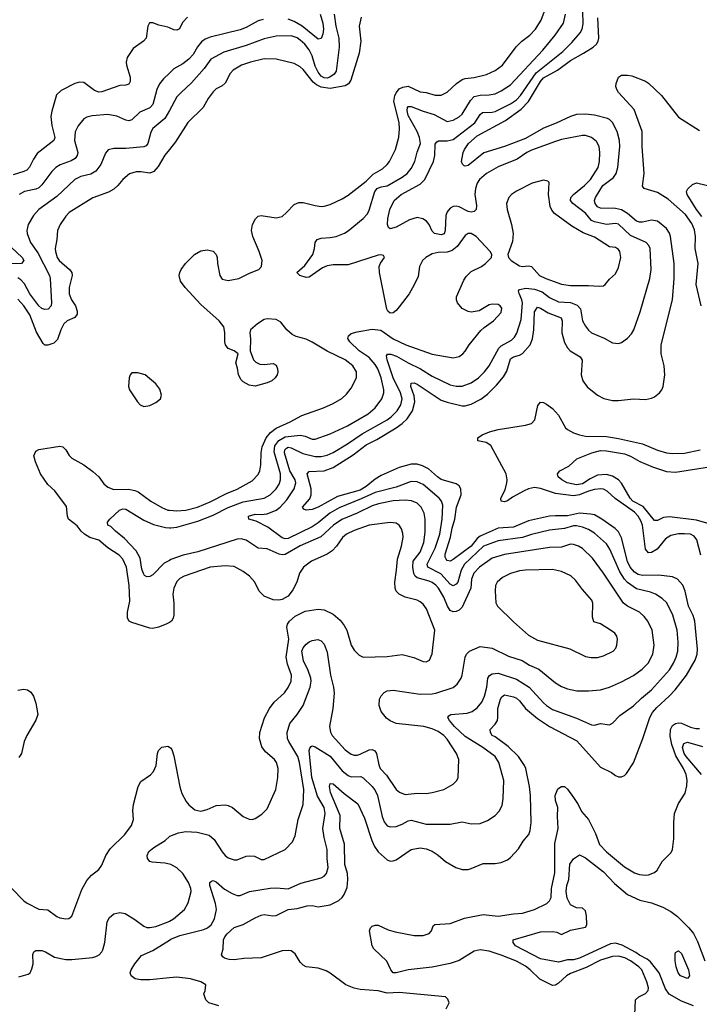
# Model space of a CAD drawing. Header units: inches. Extents: x 1834610 to 2027685, y 642842 to 774116.
# Tile 226 of 256: x 1899003 to 1903528, y 722260 to 728814. Entities that reach past the tile are written whole.
import ezdxf

# ---------------------------------------------------------------- set-up
doc = ezdxf.new("R2010")
doc.units = ezdxf.units.IN
doc.header["$MEASUREMENT"] = 0
doc.layers.add('B8792', color=7, linetype='Continuous')
doc.layers.add('B9702', color=7, linetype='Continuous')

msp = doc.modelspace()

# ---------------------------------------------------------------- linework, layer by layer
at = {"layer": 'B8792', "color": 5}
for points, elevation in [([(1900000, 728759.8), (1899990, 728764.2), (1899930, 728776.2), (1899890, 728792), (1899868, 728792), (1899856.3, 728770), (1899843.8, 728690), (1899827.7, 728670), (1899758.3, 728621.7), (1899718.5, 728561.5), (1899711.5, 728530), (1899713.6, 728510), (1899737.6, 728430), (1899737.3, 728402.7), (1899730, 728384.5), (1899710, 728378.7), (1899670, 728376.4), (1899550, 728334), (1899530, 728330.9), (1899501.9, 728341.9), (1899430, 728394.7), (1899401.3, 728398.7), (1899370, 728389.5), (1899278.8, 728341.2), (1899247.3, 728312.7), (1899216, 728204), (1899211, 728170), (1899216.6, 728110), (1899236.8, 728030), (1899231.1, 728010), (1899118, 727922), (1899093.8, 727886.2), (1899067.8, 727832.2), (1899050, 727812.8), (1899030, 727802.7), (1898958.2, 727781.8)], 620), ([(1900000, 728458), (1899959.8, 728420.2), (1899933.3, 728386.7), (1899915.2, 728350), (1899890, 728249.8), (1899870, 728227.7), (1899802.1, 728197.9), (1899750, 728147.4), (1899730, 728141.4), (1899710, 728145.6), (1899650, 728172.3), (1899590, 728182.3), (1899486, 728174), (1899450, 728165.7), (1899430, 728153), (1899392, 728108), (1899371.9, 728068.1), (1899366.7, 728010), (1899389.4, 727930), (1899386, 727910), (1899371.2, 727890), (1899344.9, 727875.1), (1899272.1, 727847.9), (1899242.4, 727830), (1899216.8, 727803.2), (1899150, 727713.8), (1899130, 727695.4), (1899110, 727686.5), (1899034.4, 727670), (1898999.6, 727650)], 640), ([(1900000, 728209.8), (1899970, 728155.8), (1899890.1, 728089.9), (1899876, 728064), (1899855.9, 727990), (1899845, 727975), (1899830, 727966.4), (1899710, 727955.8), (1899630, 727957.3), (1899592.8, 727947.2), (1899573.9, 727926.1), (1899542.4, 727850), (1899510, 727806), (1899475.4, 727784.6), (1899409.6, 727770.4), (1899369, 727751), (1899250, 727637.1), (1899129.1, 727550), (1899093.8, 727510), (1899058.3, 727450), (1899050.2, 727410), (1899052.3, 727390), (1899074.3, 727330), (1899122.5, 727262.5), (1899200.5, 727110), (1899205.8, 727090), (1899215, 726930), (1899211.4, 726908.6), (1899192.4, 726887.6), (1899170, 726884.6), (1899150, 726892.1), (1899130, 726908.5), (1899069.9, 726989.9), (1899034.9, 727054.9), (1899010, 727082.1), (1898990, 727096.4)], 660), ([(1900000, 727950.1), (1899970, 727912.4), (1899923.9, 727836.1), (1899896.4, 727803.6), (1899870, 727792), (1899810, 727801.6), (1899778.7, 727801.3), (1899733.4, 727786.6), (1899690.1, 727749.9), (1899656.9, 727710), (1899630, 727686.3), (1899593.6, 727666.4), (1899490, 727627.4), (1899332.9, 727530), (1899310, 727505.4), (1899271.1, 727450), (1899254.4, 727410), (1899250.2, 727350), (1899239.7, 727290), (1899241, 727270), (1899251.9, 727230), (1899265.2, 727210), (1899334.9, 727150), (1899349.2, 727130), (1899352.9, 727110), (1899331.8, 727030), (1899331.8, 726990), (1899348.5, 726950), (1899375.3, 726910), (1899386, 726874), (1899386.2, 726853.8), (1899369.4, 726830.6), (1899318.9, 726810), (1899297.4, 726790), (1899275.6, 726750), (1899254.2, 726685.8), (1899230, 726661.4), (1899190, 726646.5), (1899170, 726648.1), (1899158.2, 726658.2), (1899114.3, 726734.3), (1899069.9, 726850), (1899030, 726909.8), (1898990, 726954.5)], 680), ([(1898911.8, 727330), (1899019.3, 727230), (1899030.2, 727210), (1899014.4, 727190), (1898832, 727188)], 640), ([(1900000, 724802.4), (1899978, 724790), (1899927.3, 724770), (1899890, 724761.4), (1899870, 724764.5), (1899750, 724800.4), (1899731, 724811), (1899719.7, 724830), (1899719.7, 724870), (1899735.8, 724944.2), (1899732.3, 725047.7), (1899714.5, 725170), (1899690, 725222.7), (1899665, 725250), (1899590, 725299), (1899530, 725348.4), (1899470, 725367.9), (1899434.1, 725390), (1899412.5, 725410), (1899385.4, 725445.4), (1899328.2, 725490), (1899321, 725510), (1899313.8, 725573.8), (1899237.1, 725677.1), (1899190, 725720.6), (1899141.7, 725790), (1899106.9, 725870), (1899097, 725910), (1899110, 725940.8), (1899130, 725952.7), (1899270, 725973.9), (1899290, 725970.2), (1899310, 725950.3), (1899333, 725913), (1899350, 725894.7), (1899428.8, 725850), (1899490, 725807.2), (1899528.7, 725770), (1899563.4, 725723.4), (1899590, 725702.2), (1899630, 725687.1), (1899728.2, 725688.2), (1899770, 725680.6), (1899790.7, 725670.7), (1899874.9, 725610), (1899950, 725567), (1899990, 725549.4), (1900000, 725548.5)], 680), ([(1900000, 725215.1), (1899964.7, 725195.3), (1899890, 725118.7), (1899870, 725106.6), (1899850, 725104.2), (1899834.3, 725114.3), (1899826.4, 725126.4), (1899816.6, 725156.6), (1899805.4, 725230), (1899779.3, 725279.3), (1899701.4, 725361.4), (1899640.5, 725410), (1899610, 725440.9), (1899589.3, 725450), (1899587.3, 725470), (1899603.7, 725490), (1899667.3, 725550), (1899690, 725557.7), (1899710, 725554.7), (1899830, 725482.3), (1899893.3, 725453.3), (1899974.2, 725434.2), (1900000, 725432.3)], 660), ([(1898990, 724350.4), (1899030, 724357.1), (1899054.2, 724354.2), (1899076.7, 724336.7), (1899094.4, 724310), (1899110, 724264.7), (1899123.7, 724190), (1899110, 724152.3), (1899050, 724049.2), (1899032.2, 724010), (1899014.7, 723930), (1898997.7, 723902.3)], 680), ([(1898950, 723030.3), (1899030, 722948.7), (1899052.4, 722932.4), (1899130, 722892.9), (1899190, 722888.8), (1899250, 722845.3), (1899270, 722836.4), (1899310, 722828.2), (1899329.5, 722830.5), (1899350, 722847.3), (1899415.5, 723024.5), (1899450, 723083), (1899481.1, 723118.9), (1899530, 723157.1), (1899550, 723185.5), (1899576.2, 723250), (1899605.8, 723294.2), (1899702.3, 723390), (1899747.4, 723450), (1899761.6, 723490), (1899755.6, 723550), (1899759.9, 723590), (1899791, 723709), (1899810, 723742.3), (1899873, 723787), (1899893.4, 723810), (1899911.6, 723850), (1899919.8, 723930), (1899926, 723950), (1899950, 723971.3), (1899990, 723978), (1900000, 723972.1)], 680), ([(1900000, 723193.3), (1899970, 723199.3), (1899885.2, 723205.2), (1899869.6, 723210), (1899853.3, 723230), (1899850.9, 723250), (1899863.5, 723276.5), (1899896.7, 723303.3), (1899971.2, 723350), (1900000, 723376.8)], 660), ([(1898997.3, 722442.7), (1899058.7, 722461.3), (1899071.5, 722470), (1899084.5, 722495.5), (1899091.3, 722530), (1899090, 722592), (1899097.2, 722610), (1899110, 722617.1), (1899150, 722618.4), (1899174.8, 722610), (1899234.7, 722574.7), (1899310, 722558.9), (1899350, 722558.2), (1899487.8, 722572.2), (1899510, 722578.9), (1899531.6, 722590), (1899550.7, 722609.3), (1899557, 722623), (1899570, 722671.3), (1899585.5, 722810), (1899601.1, 722838.9), (1899630, 722861.3), (1899670, 722870.2), (1899704.5, 722864.5), (1899770, 722823.6), (1899830, 722779.2), (1899850, 722771.2), (1899870, 722770.2), (1899910, 722778), (1899992.4, 722810), (1900000, 722814.5)], 660), ([(1900000, 722435.6), (1899870, 722421.9), (1899810, 722422.4), (1899772.3, 722430), (1899745.1, 722450), (1899738.4, 722470), (1899746, 722490), (1899769.7, 722530), (1899814.4, 722585.6), (1899890, 722617.4), (1900000, 722686.7)], 640)]:
    msp.add_lwpolyline(points, dxfattribs=dict(at, elevation=elevation))
at = {"layer": 'B8792', "color": 5, "elevation": 720}
msp.add_lwpolyline([(1899790, 726462.7), (1899750, 726462), (1899738, 726450), (1899731, 726430), (1899727.9, 726372.1), (1899734.8, 726350), (1899786.8, 726270), (1899806, 726250), (1899830, 726239.1), (1899870, 726246), (1899910, 726265.5), (1899940.9, 726290), (1899946.3, 726313.7), (1899935.4, 726355.4), (1899909.3, 726390), (1899837.2, 726450)], close=True, dxfattribs=at)
at = {"layer": 'B9702', "color": 5}
for points, elevation in [([(1900000, 725548.5), (1900050, 725543.7), (1900110, 725549), (1900186, 725570), (1900270, 725605.3), (1900379.6, 725660.4), (1900450, 725689.5), (1900550, 725745.2), (1900590, 725787.2), (1900600.9, 725810), (1900608.9, 725850), (1900609.9, 725929.9), (1900616.6, 725970), (1900644, 726030), (1900673.1, 726066.9), (1900710, 726095.7), (1900804.1, 726135.9), (1900881.9, 726178.1), (1901026.6, 726230), (1901090, 726258), (1901147.4, 726292.6), (1901179, 726321), (1901210, 726360.4), (1901246.2, 726430), (1901245.3, 726470), (1901221.7, 726510), (1901170, 726550.7), (1901050, 726607.5), (1900950, 726667.5), (1900910, 726686.5), (1900844.4, 726704.4), (1900818.2, 726718.2), (1900780.7, 726750), (1900740.9, 726800.9), (1900710, 726817.7), (1900650, 726822.2), (1900630, 726817.4), (1900586.7, 726790), (1900539.3, 726750), (1900535.8, 726730), (1900540.3, 726690), (1900538, 726610), (1900560.7, 726550), (1900574.4, 726534.4), (1900601.3, 726521.3), (1900630, 726518.4), (1900690, 726524.9), (1900710, 726513.4), (1900720.4, 726490), (1900722.4, 726470), (1900716.4, 726450), (1900703, 726430), (1900680.7, 726410), (1900650, 726395.6), (1900570, 726374.5), (1900530, 726380.9), (1900490, 726402.7), (1900476.6, 726416.6), (1900459.3, 726450), (1900453.6, 726493.6), (1900442, 726530), (1900458, 726590), (1900430, 726608.7), (1900390, 726625.2), (1900373.2, 726650), (1900368.2, 726670), (1900367.7, 726732.3), (1900362.6, 726770), (1900332, 726810), (1900210, 726918), (1900103.7, 727030), (1900073.8, 727073.8), (1900064.5, 727110), (1900069.4, 727130), (1900078, 727150), (1900107.3, 727190), (1900166.6, 727250), (1900210, 727274.4), (1900250, 727282.4), (1900290, 727272.2), (1900310.4, 727250), (1900317.6, 727230), (1900319.5, 727190), (1900335.3, 727110), (1900350, 727087), (1900390, 727078.5), (1900462.7, 727090), (1900533.3, 727126.7), (1900594.5, 727150), (1900613.5, 727170), (1900617.2, 727210), (1900597.7, 727270), (1900555.8, 727370), (1900546.8, 727410), (1900553.3, 727450), (1900572.9, 727487.1), (1900590, 727504.9), (1900610, 727510.4), (1900710, 727494.9), (1900750, 727503.7), (1900780.5, 727530), (1900830, 727584.6), (1900862.3, 727597.7), (1900890, 727597.1), (1900970, 727576.3), (1901010, 727571), (1901030, 727571.9), (1901070, 727583.2), (1901150, 727620.7), (1901190, 727644.9), (1901310, 727737.8), (1901355.5, 727784.5), (1901419.2, 727820.8), (1901450.7, 727850), (1901465.5, 727870), (1901505, 727950), (1901528.4, 728031.6), (1901532.4, 728087.6), (1901528.8, 728130), (1901493.7, 728270), (1901501, 728310), (1901510.9, 728330), (1901530, 728352.4), (1901554.8, 728365.2), (1901590, 728370.1), (1901670, 728333.7), (1901710, 728328.3), (1901770, 728311.1), (1901810, 728311.3), (1901849.1, 728330.9), (1901912.4, 728390), (1901950, 728416.2), (1901970, 728422.6), (1902030, 728428.4), (1902111.7, 728448.3), (1902170, 728475.2), (1902216.8, 728510), (1902307.7, 728632.3), (1902347.4, 728670), (1902399.8, 728710), (1902436.5, 728750), (1902475.4, 728810), (1902497.8, 728870)], 680), ([(1900000, 722686.7), (1900010, 722693), (1900070, 722717), (1900230, 722758.5), (1900254, 722770), (1900278, 722790), (1900300.8, 722830), (1900313.2, 722890), (1900307.5, 722930), (1900269.8, 723050.2), (1900268.4, 723071.6), (1900279.5, 723080.5), (1900290, 723083.1), (1900310, 723074.6), (1900367.4, 723027.4), (1900417.3, 722997.3), (1900450, 722983.2), (1900470, 722984.2), (1900532.7, 723010), (1900670, 723032.9), (1900710, 723034.7), (1900790, 723029), (1900874.4, 723065.6), (1901010, 723101.1), (1901030, 723112.2), (1901046.3, 723130), (1901056.2, 723170), (1901049.8, 723230), (1901050.6, 723290), (1901029.9, 723369.9), (1901021.9, 723430), (1901037.5, 723530), (1901029.4, 723570), (1900986.2, 723646.2), (1900948.8, 723770), (1900931.3, 723948.7), (1900934.5, 723965.5), (1900943.3, 723976.7), (1900950, 723980.2), (1900970, 723973.7), (1901070, 723912.4), (1901150, 723815), (1901190, 723782.8), (1901210, 723774.8), (1901275.5, 723775.5), (1901290, 723768.1), (1901350, 723709.3), (1901370, 723684), (1901385.5, 723650), (1901417.1, 723510), (1901430, 723474.9), (1901450, 723447.4), (1901470, 723440.2), (1901510, 723444.4), (1901550, 723459.1), (1901590, 723481.2), (1901610, 723485.4), (1901710, 723458.2), (1901870, 723458), (1901950, 723474.3), (1902010, 723461.1), (1902070, 723463.7), (1902117, 723483), (1902170, 723515.8), (1902194.7, 723545.3), (1902215.8, 723584.2), (1902223.1, 723630), (1902225.7, 723750), (1902194.4, 723870), (1902169.7, 723910), (1902086, 723970), (1901970, 724042.1), (1901899.2, 724110), (1901864.4, 724150), (1901854, 724170), (1901859.7, 724180.3), (1901873.2, 724190), (1901982, 724198), (1902014.7, 724210), (1902050, 724232.4), (1902080.3, 724270), (1902098.8, 724310), (1902114.1, 724370), (1902120.9, 724430), (1902130.5, 724449.5), (1902150, 724459), (1902190, 724463.5), (1902310, 724423.3), (1902395.9, 724370), (1902490, 724266), (1902510, 724247.8), (1902550, 724223.2), (1902710, 724164.6), (1902810, 724119.7), (1902830, 724118.6), (1902870, 724129), (1902930, 724121.1), (1902950, 724130.3), (1902998.1, 724181.9), (1903090, 724246.9), (1903142.5, 724297.5), (1903210, 724352.2), (1903330, 724486.5), (1903357.4, 724530), (1903375.2, 724570), (1903385.9, 724610), (1903388.5, 724670), (1903379.9, 724750), (1903352.1, 724850), (1903311.5, 724931.5), (1903281.3, 724961.3), (1903235.8, 724990), (1903202.6, 725002.6), (1903110, 725024.6), (1903050, 725068.1), (1903030, 725089.9), (1902998.9, 725138.9), (1902932.2, 725290), (1902910, 725324.1), (1902830, 725395.4), (1902790, 725419.9), (1902750, 725436.4), (1902710, 725445.3), (1902690, 725444.1), (1902630, 725427), (1902530, 725415.6), (1902410, 725387.5), (1902350, 725367), (1902190, 725344.1), (1902090.2, 725310), (1901964.4, 725190), (1901942.3, 725150), (1901920.1, 725070), (1901910, 725055.5), (1901890, 725046.3), (1901870, 725055.8), (1901806.2, 725126.2), (1901721, 725170), (1901715.9, 725190), (1901770, 725295.6), (1901801, 725390), (1901816.7, 725490), (1901821.2, 725581.2), (1901812.2, 725610), (1901796.2, 725630), (1901690, 725719.5), (1901650, 725737.6), (1901610, 725738.9), (1901510, 725702.5), (1901370, 725667), (1901276.6, 725623.4), (1901130, 725565.3), (1901067.2, 725530), (1900990, 725464.6), (1900950, 725437), (1900790, 725361.2), (1900770, 725359), (1900750, 725365), (1900655.9, 725435.9), (1900576.6, 725476.6), (1900529, 725490), (1900526.6, 725506.6), (1900527, 725510), (1900570, 725521.8), (1900610, 725520.1), (1900650, 725525.6), (1900710, 725549.7), (1900737.1, 725570), (1900781.7, 725618.3), (1900830.4, 725690), (1900841.1, 725730), (1900836.7, 725750), (1900801.3, 725810), (1900765.9, 725930), (1900767.5, 725950), (1900779.1, 725960.9), (1900790, 725967.3), (1900810, 725965), (1900887.3, 725927.3), (1900970, 725907.2), (1901010, 725906.9), (1901050, 725915.4), (1901090, 725933), (1901186.2, 725990), (1901283.7, 726056.3), (1901449.8, 726150), (1901477.3, 726170), (1901517.4, 726210), (1901541.7, 726250), (1901549.3, 726290), (1901538.3, 726330), (1901489.7, 726429.7), (1901449.9, 726550.1), (1901444.8, 726575.2), (1901452.2, 726587.8), (1901473.5, 726586.5), (1901513, 726573), (1901589.2, 726529.2), (1901670.7, 726490.7), (1901750, 726441.6), (1901870, 726382.6), (1901910, 726374.1), (1901950, 726374.4), (1902010, 726396.6), (1902058.8, 726430), (1902099, 726470), (1902130, 726509.1), (1902192.3, 726627.7), (1902210, 726643.4), (1902278.7, 726681.3), (1902298.4, 726701.6), (1902313.5, 726726.5), (1902342.6, 726817.4), (1902351.7, 726930), (1902347.5, 726950), (1902328, 726992), (1902323.8, 727010), (1902330, 727017.3), (1902372.5, 727027.5), (1902430, 727020.9), (1902481.3, 727001.3), (1902530, 726965), (1902590, 726936.6), (1902670, 726930.6), (1902714.5, 726914.5), (1902736.8, 726890), (1902750.2, 726810), (1902770, 726772.7), (1902790, 726746.7), (1902810, 726728.9), (1902893.7, 726693.7), (1902950, 726663.8), (1902990, 726657.3), (1903010, 726664), (1903050, 726693), (1903077.4, 726722.6), (1903093, 726750), (1903135.4, 726870), (1903198.8, 727090), (1903206.8, 727150), (1903201.2, 727290), (1903192.9, 727310), (1903174.8, 727330), (1903070, 727377.3), (1902990, 727452.5), (1902970, 727457.6), (1902910, 727451.1), (1902830, 727468.6), (1902810, 727477.5), (1902770, 727525.6), (1902686, 727590), (1902669.8, 727610), (1902672.9, 727630), (1902689.8, 727650), (1902763.5, 727710), (1902804.8, 727750), (1902855.4, 727830), (1902863.2, 727870), (1902865.6, 727930), (1902860.6, 727970), (1902843, 728003), (1902809.9, 728029.9), (1902770, 728043.8), (1902750, 728042), (1902610, 728015.2), (1902570, 728003.4), (1902410, 727945.8), (1902379.6, 727930), (1902315.7, 727884.3), (1902190, 727835), (1902111.7, 727790), (1902065.4, 727750), (1902050, 727725.6), (1902037.8, 727690), (1902034.1, 727650), (1902044.2, 727575.8), (1902043.2, 727550), (1902030, 727536.8), (1902010, 727533), (1901990, 727536.5), (1901930, 727568.2), (1901910, 727573), (1901890, 727569.8), (1901870, 727559.3), (1901850, 727534.7), (1901840.9, 727510), (1901835.5, 727410), (1901830, 727388.2), (1901810, 727382.4), (1901765.1, 727390), (1901750, 727405.1), (1901729.9, 727449.9), (1901711.5, 727471.5), (1901687.1, 727487.1), (1901650, 727495.9), (1901598.3, 727481.7), (1901510, 727432.4), (1901470, 727421.3), (1901458.4, 727430), (1901451.5, 727450), (1901453.7, 727490), (1901468.5, 727550), (1901497.4, 727610), (1901543.8, 727650), (1901670, 727718.4), (1901700.2, 727750), (1901757.7, 727870), (1901766.4, 727910), (1901770, 727984), (1901779.4, 728000.6), (1901791.8, 728008.2), (1901850, 728006.7), (1901890, 728016.5), (1902032.6, 728127.4), (1902070, 728182.2), (1902085, 728195), (1902150, 728198), (1902170, 728203.3), (1902270, 728254.6), (1902310, 728280.1), (1902338.3, 728310), (1902441.1, 728458.9), (1902619, 728601), (1902678.4, 728661.6), (1902734.2, 728725.8), (1902747.9, 728750), (1902754.5, 728785.5), (1902753.2, 728870)], 640), ([(1900000, 725432.3), (1900010, 725431.5), (1900050, 725435.3), (1900190, 725475.6), (1900290, 725516.2), (1900390, 725566.9), (1900490, 725604), (1900630, 725629.5), (1900670.8, 725650), (1900710, 725690.2), (1900730, 725722.3), (1900739.6, 725750), (1900738.9, 725790), (1900697.2, 725937.2), (1900702.6, 725977.4), (1900727.5, 726012.5), (1900770, 726036.7), (1900870, 726047.7), (1900902.6, 726042.6), (1900950, 726022.2), (1900970, 726022.2), (1901070, 726058.2), (1901186, 726110), (1901323.9, 726190), (1901370.8, 726230), (1901415.3, 726290), (1901427.7, 726330), (1901427.8, 726350), (1901410.5, 726430), (1901387.5, 726490), (1901370, 726519.4), (1901330, 726564.9), (1901264, 726610), (1901200.7, 726670), (1901188.7, 726691.3), (1901192.4, 726710), (1901210, 726723.9), (1901250, 726736.8), (1901350, 726752.9), (1901406.8, 726746.8), (1901490.3, 726690), (1901574.4, 726650), (1901750, 726586.8), (1901890, 726563.1), (1901930, 726572.4), (1901954.5, 726590), (1901970, 726607.7), (1901994.7, 726650), (1902074.2, 726745.8), (1902094.7, 726765.3), (1902158.4, 726810), (1902210, 726864.9), (1902213.7, 726893.7), (1902202.7, 726910), (1902190, 726917.6), (1902150, 726920.7), (1902130, 726915.6), (1902063.2, 726876.8), (1902010, 726867.4), (1901990, 726871.8), (1901950, 726891.9), (1901917.1, 726930), (1901910.7, 726950), (1901910.7, 726970), (1901959.7, 727080.3), (1901975.2, 727104.8), (1902010, 727138.2), (1902076.9, 727170), (1902105.6, 727190), (1902143.7, 727230), (1902146, 727250), (1902136, 727270), (1902043.5, 727370), (1902010, 727390.9), (1901990, 727391), (1901970, 727376.9), (1901915.2, 727304.8), (1901882.6, 727277.4), (1901850, 727267.1), (1901790, 727264.6), (1901750, 727254.4), (1901707, 727230), (1901684.6, 727210), (1901665.2, 727170), (1901655.5, 727104.5), (1901630, 727049.5), (1901595.3, 726990), (1901530, 726902), (1901510, 726877), (1901490, 726862.7), (1901470, 726861.2), (1901454, 726874), (1901446.7, 726886.7), (1901398.7, 727130), (1901396.2, 727170), (1901406.2, 727193.8), (1901432.7, 727230), (1901424.7, 727244.7), (1901409.3, 727249.3), (1901390, 727247), (1901190, 727181.9), (1901090, 727182), (1901050, 727176.4), (1901018.8, 727161.2), (1900930, 727098.9), (1900910, 727096.9), (1900868, 727110), (1900849, 727130), (1900901.8, 727178.2), (1900955.1, 727250), (1900966, 727290), (1900969.6, 727330), (1900982.7, 727350), (1901010, 727359.5), (1901070, 727363.6), (1901110, 727371.6), (1901166.7, 727393.3), (1901190, 727408.9), (1901290, 727490.2), (1901318.6, 727521.4), (1901330, 727544.9), (1901367.6, 727670), (1901383.7, 727690), (1901410, 727700.4), (1901450, 727707.3), (1901550, 727764.8), (1901582.5, 727790), (1901610, 727823.2), (1901634.4, 727870), (1901649, 727931), (1901671.1, 727990), (1901664.3, 728030), (1901649.9, 728070), (1901590, 728176.4), (1901582.7, 728210), (1901585, 728230), (1901590, 728236.1), (1901610, 728235.3), (1901690, 728203.9), (1901762.1, 728182.1), (1901850, 728135.6), (1901890, 728144.1), (1901930, 728167.8), (1901950, 728185.2), (1902003.9, 728276.1), (1902030, 728301.5), (1902070, 728311.9), (1902130, 728313.3), (1902170, 728320.5), (1902210, 728339.1), (1902270, 728379.8), (1902486.8, 728610), (1902569, 728711), (1902623.8, 728790), (1902638.4, 728850)], 660), ([(1901095.8, 728850), (1901108.1, 728770), (1901128.9, 728690), (1901130.1, 728629.9), (1901109.1, 728470.9), (1901097.1, 728450), (1901068.5, 728430), (1901050, 728425.5), (1901030, 728427.3), (1901010, 728438.4), (1900990, 728463.7), (1900970, 728505.3), (1900950, 728573.5), (1900930, 728613.6), (1900901.2, 728650), (1900870, 728678.4), (1900850, 728691.9), (1900810, 728705.6), (1900710, 728705), (1900630, 728686.5), (1900510, 728642.4), (1900362.8, 728597.2), (1900276.5, 728550), (1900230.9, 728489.1), (1900147, 728393), (1900076.9, 728330), (1900050, 728299.8), (1900000, 728209.8)], 660), ([(1901276.5, 728830), (1901262.8, 728770), (1901274.6, 728670), (1901262.4, 728590), (1901208.7, 728411.3), (1901192.4, 728387.6), (1901170, 728373.7), (1901070, 728356.7), (1901010, 728364.5), (1900979.4, 728379.4), (1900957.4, 728397.4), (1900890, 728482), (1900870, 728500.3), (1900830, 728521.5), (1900711.2, 728551.2), (1900630, 728552.4), (1900540.7, 728530), (1900479.5, 728510), (1900423.2, 728476.8), (1900404.6, 728455.4), (1900370, 728391.1), (1900350, 728372.6), (1900310, 728353.7), (1900290, 728334.3), (1900257.4, 728290), (1900223.6, 728230), (1900122.4, 728130), (1900039.8, 728000.2), (1900000, 727950.1)], 680), ([(1900120.3, 728830), (1900085.9, 728794.1), (1900067.4, 728752.6), (1900050, 728743.5), (1900030, 728746.9), (1900000, 728759.8)], 620), ([(1901842, 722230), (1901862, 722270), (1901853.6, 722293.6), (1901838, 722310), (1901530, 722338.3), (1901450, 722334.4), (1901389.4, 722350), (1901270, 722359.4), (1901230, 722366.8), (1901173.5, 722390), (1901070, 722468.2), (1901043, 722483), (1900990, 722501.2), (1900910, 722509.8), (1900890, 722519.7), (1900870, 722539.6), (1900836.4, 722596.4), (1900810, 722615.3), (1900790, 722618.9), (1900750, 722615), (1900610, 722568.8), (1900495.3, 722564.7), (1900430, 722555.1), (1900398, 722558), (1900367.1, 722567.1), (1900355.3, 722575.3), (1900346, 722590), (1900356.9, 722630), (1900358.9, 722690), (1900368.4, 722710), (1900385.1, 722730), (1900430, 722770.3), (1900490, 722791.4), (1900570, 722836.5), (1900610, 722854), (1900630, 722858), (1900689.1, 722849.1), (1900710, 722850.6), (1900790, 722890.6), (1900850, 722898.1), (1900916.3, 722916.3), (1900950, 722917.7), (1900990, 722908.6), (1901070, 722922.7), (1901128.4, 722951.6), (1901149.8, 722970), (1901164.1, 722990), (1901183.4, 723036.6), (1901188.8, 723090), (1901186.3, 723130), (1901168.4, 723190), (1901165, 723325), (1901135, 723430), (1901135.8, 723515.8), (1901073.3, 723670), (1901065.7, 723710), (1901070, 723730.4), (1901090, 723728.2), (1901163.9, 723663.9), (1901254.8, 723594.8), (1901298.2, 723498.2), (1901346.6, 723350), (1901364.9, 723310), (1901390, 723274), (1901450, 723220.7), (1901470, 723213.8), (1901490, 723214), (1901510, 723221.6), (1901610, 723290.2), (1901670, 723301.2), (1901710, 723295.9), (1901750, 723279.7), (1901790, 723252.9), (1901839.3, 723210), (1901906.4, 723170), (1901950, 723158), (1901990, 723158), (1902010, 723163.2), (1902090, 723196.5), (1902170, 723197.3), (1902210, 723204.2), (1902250, 723222.6), (1902270, 723237), (1902324.6, 723295.4), (1902354.3, 723345.7), (1902393.2, 723390), (1902402.7, 723417.3), (1902408.5, 723470), (1902404, 723650), (1902398.4, 723710), (1902372.2, 723830), (1902363.4, 723850), (1902323.4, 723910), (1902256.3, 723976.3), (1902170, 724040.3), (1902149.8, 724050), (1902137.4, 724070), (1902135.1, 724090), (1902170, 724124.9), (1902184.1, 724150), (1902187.7, 724170), (1902186, 724230), (1902204.4, 724290), (1902213.7, 724306.3), (1902230, 724320.2), (1902290, 724306.3), (1902310, 724297.1), (1902330, 724279.3), (1902370, 724228.7), (1902450, 724162.5), (1902530, 724109.7), (1902713.8, 724013.8), (1902870, 723838), (1902942.6, 723802.6), (1902970, 723782), (1902990, 723773.4), (1903010, 723773), (1903030, 723782), (1903044.4, 723795.6), (1903090, 723866.8), (1903152.8, 724030), (1903199, 724170), (1903217.2, 724202.8), (1903244.5, 724235.5), (1903327.2, 724310), (1903367.2, 724352.8), (1903443, 724450), (1903500.8, 724550), (1903513.3, 724590), (1903515.5, 724624.5), (1903499.3, 724810), (1903487.7, 724847.7), (1903456.1, 724910), (1903435.2, 725010), (1903419.3, 725050), (1903383.1, 725090), (1903350, 725106), (1903255.8, 725115.8), (1903150, 725113.1), (1903121.2, 725121.2), (1903096.7, 725136.7), (1903068.5, 725170), (1903050, 725206.8), (1903010, 725365.1), (1902990, 725404.6), (1902967.3, 725427.3), (1902879.1, 725490), (1902830, 725517.1), (1902803.5, 725523.5), (1902730, 725529.9), (1902650.8, 725510.8), (1902570, 725512.3), (1902530, 725508.2), (1902390, 725478.3), (1902290, 725436.7), (1902190, 725428.6), (1902070, 725375.9), (1902050, 725359.7), (1902010, 725309.5), (1901890, 725220.2), (1901870, 725209.8), (1901850, 725214), (1901842.4, 725222.4), (1901835.9, 725235.9), (1901835.7, 725255.7), (1901872, 725370), (1901883.5, 725430), (1901901.2, 725490), (1901912.4, 725570), (1901942.3, 725650), (1901941.4, 725690), (1901929.7, 725710), (1901910, 725723.5), (1901810, 725753), (1901784.2, 725770), (1901724.2, 725824.2), (1901684.6, 725844.6), (1901650, 725854.1), (1901610, 725854.5), (1901530, 725833.1), (1901410, 725780.4), (1901370, 725755.2), (1901310, 725705.5), (1901270, 725682.2), (1901119.9, 725640.1), (1900990, 725569.9), (1900950, 725553.7), (1900910, 725548.2), (1900895.6, 725555.6), (1900886, 725570), (1900935.1, 725624.9), (1900944.1, 725650), (1900943.9, 725690), (1900918, 725790), (1900930, 725805.7), (1901030, 725810.1), (1901090, 725832.1), (1901223, 725917), (1901310, 725983), (1901380.5, 726019.5), (1901510, 726097.4), (1901550, 726125.4), (1901582.7, 726157.3), (1901618.3, 726210), (1901633, 726270), (1901629.5, 726310), (1901608.2, 726371.8), (1901610, 726393.7), (1901630, 726395.6), (1901650, 726387), (1901810, 726280.4), (1901850, 726266.9), (1901950, 726244.2), (1901970, 726243.5), (1902010, 726254), (1902072.4, 726287.6), (1902118.5, 726321.5), (1902178.9, 726381.1), (1902223.6, 726436.4), (1902245.7, 726474.3), (1902270, 726555.6), (1902290, 726569.5), (1902330, 726580.1), (1902350, 726591.8), (1902402.7, 726650), (1902418.3, 726690), (1902427.4, 726750), (1902430.4, 726869.6), (1902450, 726899.7), (1902470, 726893.1), (1902521.5, 726861.5), (1902608.8, 726828.8), (1902615.3, 726810), (1902613.5, 726730), (1902630, 726665.7), (1902650, 726630.3), (1902669.1, 726610), (1902735.2, 726570), (1902747.3, 726547.3), (1902740.8, 726450), (1902752.7, 726410), (1902780.9, 726370), (1902850, 726315.2), (1902891.9, 726291.9), (1902950, 726278.9), (1902990, 726279), (1903090, 726290.1), (1903170, 726286.4), (1903210, 726294), (1903230, 726303.6), (1903262.4, 726330), (1903278, 726350), (1903287.6, 726372.4), (1903299.8, 726450), (1903294, 726510), (1903273.6, 726590), (1903274.2, 726650), (1903348.8, 726948.8), (1903360.2, 727090), (1903360.2, 727190), (1903336.5, 727370), (1903330, 727393), (1903310, 727424.5), (1903250, 727472.2), (1903210, 727479.1), (1903150, 727464.9), (1903130, 727465.6), (1903110, 727472.2), (1903050, 727522.9), (1903010, 727548.6), (1902970, 727556.8), (1902870, 727558.7), (1902850, 727568.6), (1902834.8, 727590), (1902829.9, 727610), (1902836.7, 727630), (1902885.5, 727710), (1902957.1, 727762.9), (1902974.3, 727790), (1902986.5, 727830), (1902998.8, 727970), (1902997.3, 728010), (1902980.7, 728070), (1902949.8, 728130), (1902930, 728149.8), (1902915.9, 728155.9), (1902830, 728177.6), (1902770, 728184.6), (1902710, 728182.1), (1902670, 728169.9), (1902575, 728125), (1902490, 728091.5), (1902370, 728022.9), (1902230.7, 727969.3), (1902092.6, 727927.4), (1901990, 727844.2), (1901970, 727838.7), (1901961.7, 727841.7), (1901951.1, 727851.1), (1901944, 727870), (1901956.2, 727930), (1901964, 727950), (1901990.7, 727990), (1902050, 728041), (1902237.4, 728142.6), (1902341.8, 728218.2), (1902390.2, 728269.8), (1902470, 728402.2), (1902490, 728426.1), (1902583.1, 728476.9), (1902670, 728542.4), (1902757.7, 728590), (1902820.8, 728630), (1902843.7, 728650), (1902855.7, 728670), (1902860.2, 728690), (1902853.5, 728826.5)], 620), ([(1901004.1, 728850), (1901021.6, 728790), (1901025, 728750), (1901022, 728718), (1901010, 728688.2), (1900990, 728684.4), (1900882.7, 728770), (1900830, 728801.1), (1900790, 728816.7)], 640), ([(1900624.2, 728815.8), (1900590, 728804.9), (1900510, 728761.6), (1900470, 728745), (1900270, 728698.3), (1900236.8, 728683.2), (1900214.2, 728665.8), (1900187.5, 728632.5), (1900158.2, 728581.8), (1900130.1, 728549.9), (1900090, 728520.8), (1900030, 728486.2), (1900000, 728458)], 640), ([(1903540.6, 726910), (1903508.1, 727050), (1903520.8, 727190), (1903499.8, 727290), (1903502.5, 727370), (1903495.3, 727415.3), (1903478, 727458), (1903436.6, 727516.6), (1903319.9, 727619.9), (1903250, 727663.4), (1903161.6, 727690), (1903150, 727706.6), (1903162.1, 727790), (1903148.8, 727970), (1903146.9, 728070), (1903095.4, 728215.4), (1902989.8, 728330), (1902979.7, 728350), (1902973.3, 728370), (1902973.6, 728390), (1902989.7, 728430.3), (1903010, 728444.4), (1903050, 728444.9), (1903078.9, 728438.9), (1903170, 728404.9), (1903190, 728391.4), (1903276.8, 728310), (1903390, 728164.6), (1903530, 728075.3)], 580), ([(1903544.6, 727504.6), (1903509.8, 727550), (1903446.6, 727650), (1903444, 727670), (1903452.9, 727687.1), (1903482.7, 727717.3), (1903510, 727727.3), (1903630, 727698)], 560), ([(1903539.4, 725250), (1903511.6, 725351.6), (1903495.2, 725375.2), (1903470, 725388.3), (1903430, 725392.2), (1903390, 725391.1), (1903339.4, 725380.6), (1903302.5, 725357.5), (1903247.7, 725290), (1903210, 725266.5), (1903190, 725264.5), (1903169.1, 725289.1), (1903149.1, 725449.1), (1903139, 725479), (1903121.5, 725510), (1903095.9, 725535.9), (1902967.3, 725627.3), (1902915.5, 725675.5), (1902890, 725688.3), (1902871.9, 725691.9), (1902830, 725687.6), (1902790, 725675.8), (1902730, 725650), (1902690, 725644.2), (1902570, 725660.9), (1902470, 725693.5), (1902430, 725699.1), (1902390, 725690.8), (1902361.7, 725678.3), (1902283.9, 725636.1), (1902250, 725611.8), (1902230, 725604.6), (1902208, 725608), (1902207.6, 725630), (1902235, 725685), (1902247.4, 725730), (1902249.5, 725750.5), (1902241.9, 725790), (1902139.8, 725979.8), (1902110, 725999.8), (1902054, 726010), (1902052.9, 726012.9), (1902054, 726030), (1902082, 726050), (1902131.6, 726070), (1902190, 726085.3), (1902370, 726114.9), (1902410, 726126.7), (1902432.6, 726150), (1902454, 726246), (1902470, 726268), (1902490, 726265.3), (1902510, 726254.9), (1902550, 726226.4), (1902590, 726182.3), (1902637.5, 726097.5), (1902650, 726085.6), (1902690, 726064.7), (1902730.1, 726050.1), (1902770, 726042), (1902910, 726040.1), (1902990, 726026.7), (1903150.1, 725990.1), (1903250, 725947.3), (1903310, 725930.9), (1903350, 725926.7), (1903430, 725927.8), (1903534.5, 725950)], 580), ([(1903610, 725454.2), (1903510, 725483.4), (1903330, 725505.6), (1903290, 725499.9), (1903250, 725479.8), (1903230, 725480.7), (1903154.2, 725574.2), (1903085.6, 725610), (1903068.7, 725630), (1903009.6, 725729.6), (1902989.9, 725749.9), (1902950, 725775.6), (1902910, 725786), (1902850, 725781.7), (1902801.4, 725758.6), (1902750, 725725.2), (1902710, 725716.8), (1902649.3, 725730), (1902612.7, 725750), (1902589.2, 725770), (1902584, 725790), (1902599, 725810), (1902658.6, 725841.4), (1902712.7, 725890), (1902812, 725930), (1902870, 725946.4), (1902910, 725944.3), (1903030, 725924.8), (1903070, 725908.7), (1903132.1, 725872.1), (1903217.3, 725837.3), (1903310, 725807.2), (1903370, 725802), (1903610, 725839.8)], 560), ([(1900000, 723376.8), (1900001.7, 723378.3), (1900059.6, 723400.4), (1900110, 723410.4), (1900184.7, 723404.7), (1900265.4, 723385.4), (1900297.9, 723357.9), (1900350, 723274.6), (1900370, 723250.3), (1900390, 723234.6), (1900430, 723221.1), (1900450, 723222), (1900510, 723245.5), (1900530, 723249.1), (1900565.2, 723245.2), (1900610, 723223), (1900630, 723224.9), (1900769.6, 723290), (1900818.6, 723341.4), (1900837.8, 723382.2), (1900857.3, 723490), (1900889.8, 723590.2), (1900894.2, 723690), (1900866.3, 723870), (1900855.6, 723910), (1900794.3, 724010), (1900786.9, 724030), (1900784.5, 724070), (1900801.6, 724130), (1900850.6, 724190), (1900889.9, 724250), (1900938, 724370), (1900944, 724410), (1900940.5, 724430), (1900922.6, 724482.6), (1900893.7, 724546.3), (1900882.5, 724610), (1900890, 724632.2), (1900910, 724657.6), (1900930, 724672.4), (1900950, 724681.6), (1900987.5, 724687.5), (1901010, 724679.1), (1901030, 724657.3), (1901050, 724604), (1901072.4, 724450), (1901091.9, 724371.9), (1901097.2, 724330), (1901087.3, 724230), (1901066.4, 724110), (1901071.6, 724071.6), (1901082.6, 724050), (1901170, 723954.5), (1901210, 723924.8), (1901230, 723918.7), (1901250, 723919.4), (1901270, 723924.4), (1901330, 723954.6), (1901350, 723956), (1901367.3, 723947.3), (1901378.2, 723930), (1901393.9, 723853.9), (1901404.2, 723830), (1901444.8, 723784.8), (1901510, 723690.3), (1901531, 723671), (1901570, 723655.5), (1901650, 723664.7), (1901710, 723662.3), (1901748.8, 723668.8), (1901826, 723690), (1901890, 723725.7), (1901913.3, 723750), (1901923, 723770), (1901927.3, 723890), (1901910.9, 723930), (1901850, 724024), (1901826.2, 724050), (1901790, 724075), (1901750, 724093.6), (1901693.2, 724110), (1901510, 724129.9), (1901470, 724146.1), (1901444.7, 724164.7), (1901410.5, 724210), (1901397.4, 724250), (1901399.8, 724290), (1901410, 724313.7), (1901430, 724336.5), (1901450, 724345.8), (1901490, 724350.2), (1901670, 724325.3), (1901750, 724327.1), (1901774.5, 724330), (1901890, 724367.9), (1901916.9, 724390), (1901942.7, 724430), (1901949.8, 724450), (1901969.8, 724570), (1901978, 724590), (1901998, 724610), (1902070, 724642), (1902150, 724630.3), (1902257.9, 724577.9), (1902348.3, 724548.3), (1902398.4, 724518.4), (1902460.2, 724490), (1902570, 724399.6), (1902610, 724374.7), (1902650, 724358.8), (1902713.3, 724346.7), (1902790, 724346.7), (1902870, 724354), (1902930, 724371.1), (1903010, 724406.4), (1903091, 724449), (1903147.3, 724490), (1903187.7, 724530), (1903217.8, 724590), (1903227.8, 724650), (1903213.6, 724750), (1903186.2, 724810), (1903162, 724842), (1903130, 724869.8), (1903050, 724909.8), (1903024.5, 724930), (1902891.4, 725130), (1902818, 725230), (1902750, 725294.4), (1902724.2, 725310), (1902690, 725321.4), (1902670, 725322.4), (1902610, 725301.7), (1902530, 725299.9), (1902230, 725253.7), (1902149.1, 725230), (1902064, 725170), (1902026.8, 725130), (1902011.6, 725090), (1902006.5, 725030), (1901950, 724903.1), (1901930, 724884.4), (1901910, 724874), (1901890, 724872.8), (1901870, 724882), (1901850.5, 724910.5), (1901827.7, 724970), (1901791.4, 725030), (1901773.9, 725050), (1901750, 725068.5), (1901730, 725077.5), (1901650, 725099.3), (1901637, 725110), (1901628.1, 725128.1), (1901621.5, 725170), (1901623.7, 725210), (1901669.4, 725270), (1901694.5, 725334.5), (1901702.3, 725402.3), (1901701.9, 725490), (1901695.8, 725530), (1901676.5, 725570), (1901650, 725595.7), (1901612, 725612), (1901570, 725615.8), (1901490, 725610.3), (1901392.2, 725592.2), (1901350, 725578.2), (1901250.1, 725529.9), (1901147.7, 725487.7), (1901091.4, 725450), (1901008.6, 725371.4), (1900870.8, 725310.8), (1900770, 725255), (1900750, 725252.1), (1900730, 725256.2), (1900650, 725291.3), (1900590, 725295.3), (1900510, 725349.8), (1900477.2, 725357.2), (1900450, 725356.4), (1900190, 725271.2), (1900091.2, 725248.8), (1900010, 725220.7), (1900000, 725215.1)], 660), ([(1900000, 723972.1), (1900007.6, 723967.6), (1900015.6, 723955.6), (1900030, 723914), (1900070, 723706.8), (1900082.5, 723662.5), (1900110.2, 723610), (1900130, 723586.7), (1900170, 723555.2), (1900210, 723546.4), (1900250, 723556.8), (1900310, 723583), (1900370, 723588.4), (1900390, 723584.2), (1900418.7, 723570), (1900490, 723510.2), (1900530, 723491.7), (1900550, 723490.3), (1900570, 723496.5), (1900614.7, 723525.3), (1900650, 723561.6), (1900708.2, 723690), (1900722.6, 723770), (1900724.4, 723830), (1900713.7, 723870), (1900699.7, 723890), (1900640.5, 723940.5), (1900614.4, 723974.4), (1900600.3, 724030), (1900602.4, 724070), (1900632.9, 724167.1), (1900665.6, 724230), (1900697.7, 724270), (1900765.8, 724334.2), (1900790.5, 724369.5), (1900810.7, 724410), (1900812.6, 724450), (1900785, 724525), (1900777.8, 724570), (1900794, 724690), (1900780.8, 724770), (1900786.2, 724790), (1900799.2, 724810), (1900837.1, 724842.9), (1900903.3, 724876.7), (1900990, 724891), (1901030, 724885), (1901090, 724857.2), (1901137.5, 724817.5), (1901162.3, 724782.3), (1901180.2, 724750), (1901210, 724650.8), (1901230, 724616.3), (1901262.9, 724582.9), (1901290, 724570.4), (1901450, 724574.4), (1901550, 724588.2), (1901628.1, 724568.1), (1901690, 724541.6), (1901710, 724540.5), (1901731.8, 724550), (1901750, 724592), (1901766.4, 724750), (1901712.3, 724892.3), (1901690, 724924), (1901670, 724939.2), (1901650, 724949.8), (1901570, 724969.7), (1901529.8, 724989.8), (1901509.8, 725009.8), (1901502, 725030), (1901499.8, 725070), (1901513, 725150), (1901518, 725222), (1901545, 725310), (1901555.3, 725370), (1901554.6, 725394.6), (1901545.5, 725425.5), (1901530, 725449.6), (1901510, 725462), (1901470, 725466.2), (1901330, 725448.3), (1901230, 725413.9), (1901178.3, 725390), (1901151.8, 725368.2), (1901111.3, 725308.7), (1901082.4, 725277.6), (1901050, 725257.1), (1900946.7, 725210), (1900891.8, 725170), (1900865.8, 725130), (1900849.2, 725070), (1900821.7, 725018.3), (1900790, 724977.4), (1900750, 724954.8), (1900729, 724951), (1900690, 724953.3), (1900630, 724976.3), (1900596.9, 725010), (1900567.8, 725070), (1900533.3, 725110), (1900490, 725141.5), (1900430, 725173.3), (1900370, 725178.4), (1900271.3, 725170), (1900098, 725110), (1900070, 725093.7), (1900050, 725075.1), (1900029.3, 725030.7), (1900022.8, 724990), (1900029.2, 724930), (1900030.2, 724850), (1900025.2, 724830), (1900013.4, 724810), (1900000, 724802.4)], 680), ([(1903099.6, 722190), (1903102.9, 722290), (1903126.6, 722310), (1903169.1, 722330.9), (1903188.7, 722351.3), (1903190.8, 722370), (1903179, 722410), (1903144.6, 722490), (1903125.3, 722510), (1903070.5, 722550), (1903031.8, 722570), (1902990, 722581.5), (1902950, 722578.5), (1902870, 722553.7), (1902775.5, 722504.5), (1902670, 722464.5), (1902644, 722450), (1902590, 722400.2), (1902570, 722387.2), (1902550, 722385.6), (1902467.2, 722427.2), (1902401.7, 722490), (1902370, 722513.1), (1902310, 722546.1), (1902210, 722587), (1902130, 722613.3), (1902070, 722622.7), (1902030, 722613.5), (1901930, 722552.4), (1901870, 722530.8), (1901750, 722507.8), (1901590, 722490.6), (1901510, 722469.9), (1901490, 722469.9), (1901474.8, 722490), (1901446.7, 722546.7), (1901361.6, 722630), (1901350, 722649.3), (1901331.8, 722750), (1901338, 722770), (1901350, 722780.5), (1901370, 722786.7), (1901390, 722786), (1901456.6, 722756.6), (1901502.2, 722742.2), (1901630, 722718.5), (1901690, 722718.2), (1901729.3, 722730.7), (1901745.6, 722750), (1901756.6, 722783.4), (1901768.2, 722791.8), (1901870, 722799), (1901965.8, 722834.2), (1902090, 722856.8), (1902190, 722845.8), (1902290, 722863.1), (1902350, 722866.3), (1902430, 722891), (1902512.8, 722930), (1902531.8, 722948.2), (1902542.5, 722970), (1902544, 723030), (1902565.4, 723134.6), (1902565.5, 723330), (1902589.1, 723430), (1902584.3, 723510), (1902587, 723570), (1902570, 723617), (1902568.7, 723650), (1902586.6, 723693.4), (1902610, 723710.3), (1902630, 723708.9), (1902650, 723692.6), (1902690, 723636), (1902721.2, 723590), (1902744, 723544), (1902790, 723489.2), (1902836, 723396), (1902864.4, 723324.4), (1902910, 723275.3), (1903030, 723175.6), (1903095.8, 723135.8), (1903130, 723124), (1903170, 723119.5), (1903190, 723121.3), (1903230, 723138.4), (1903246.9, 723153.1), (1903281.6, 723210), (1903341.1, 723270), (1903349.7, 723290), (1903358, 723362), (1903357.7, 723470), (1903363.5, 723530), (1903390, 723597.1), (1903433.8, 723666.2), (1903445.4, 723714.6), (1903447, 723753), (1903441, 723790), (1903422.7, 723830), (1903373.1, 723913.1), (1903344.7, 723990), (1903334.8, 724045.2), (1903335.9, 724090), (1903350, 724115.4), (1903370, 724129.1), (1903390, 724133.1), (1903410.4, 724130.4), (1903470, 724103.9), (1903504.7, 724095.3), (1903530, 724095.5)], 580), ([(1903542.2, 723790), (1903440.5, 723910), (1903427.7, 723930), (1903416.4, 723970), (1903424.3, 723995.7), (1903450, 724004.8), (1903550, 723976.2)], 560), ([(1903489.4, 722250), (1903410, 722281), (1903327.7, 722327.7), (1903303.6, 722363.6), (1903261.5, 722470), (1903202.6, 722542.6), (1903181.1, 722561.1), (1903130, 722587.1), (1903105.8, 722605.8), (1903014.1, 722654.1), (1902970, 722665.9), (1902937, 722663), (1902730, 722566.9), (1902690, 722556.8), (1902650, 722555.8), (1902590, 722541.5), (1902470, 722563.1), (1902303.7, 722650), (1902288.9, 722671.1), (1902288.7, 722690), (1902470, 722741.8), (1902550, 722745), (1902579.1, 722739.1), (1902610, 722724.4), (1902670, 722753.8), (1902770, 722773.4), (1902778.9, 722790), (1902776.3, 722850), (1902770, 722881.6), (1902750, 722900.3), (1902710, 722901.5), (1902670, 722922.5), (1902647.3, 722967.3), (1902641.5, 723010), (1902645.4, 723050), (1902658.5, 723090), (1902666.2, 723193.8), (1902690, 723227.7), (1902730, 723254), (1902770, 723234), (1902890, 723141), (1902963.3, 723063.3), (1903050.5, 722990.5), (1903133.3, 722953.3), (1903210, 722935.8), (1903286, 722906), (1903338.5, 722878.5), (1903383.7, 722843.7), (1903459, 722770), (1903490.5, 722730.5), (1903517.3, 722677.3), (1903565.5, 722550)], 560), ([(1900000, 722814.5), (1900026, 722830), (1900099.7, 722890), (1900123.9, 722936.1), (1900143.7, 723010), (1900143.4, 723030), (1900126.7, 723070), (1900089.9, 723130), (1900050, 723169.5), (1900010, 723191.3), (1900000, 723193.3)], 660), ([(1900328, 722250), (1900262, 722270), (1900242, 722290), (1900228.7, 722330), (1900238, 722350), (1900242, 722390), (1900209, 722410), (1900141.2, 722430), (1900050, 722440.9), (1900000, 722435.6)], 640)]:
    msp.add_lwpolyline(points, dxfattribs=dict(at, elevation=elevation))
for points, elevation in [([(1902490, 727746), (1902414.4, 727725.6), (1902310, 727673.3), (1902277.6, 727650), (1902260.3, 727630), (1902244.6, 727590), (1902249, 727550), (1902278.6, 727450), (1902289, 727391), (1902283.4, 727336.6), (1902254, 727250), (1902257.3, 727230), (1902275.5, 727210), (1902330, 727174.6), (1902350, 727171.6), (1902390, 727175.8), (1902410, 727170.2), (1902464.6, 727110), (1902505.3, 727090), (1902610, 727053.4), (1902670, 727043.9), (1902790, 727044.5), (1902861.1, 727038.9), (1902890, 727042.4), (1902900.9, 727050), (1902930, 727087.3), (1902970, 727122), (1902990, 727164), (1903005.4, 727230), (1902999.7, 727270), (1902990, 727285.1), (1902970, 727296.4), (1902930, 727302.4), (1902830, 727366), (1902755.3, 727395.3), (1902680.4, 727440.4), (1902564, 727524), (1902545.8, 727545.8), (1902535.6, 727570), (1902524.2, 727650), (1902529.5, 727729.5), (1902519.7, 727739.7)], 660), ([(1902550, 725154.1), (1902370, 725150.5), (1902330, 725145.4), (1902271.5, 725128.5), (1902218.4, 725101.6), (1902182.4, 725070), (1902171.9, 725048.1), (1902168.7, 725011.3), (1902172.9, 724932.9), (1902183.7, 724910), (1902290, 724805.7), (1902390, 724717.4), (1902450, 724682.7), (1902665.5, 724625.5), (1902770, 724574.4), (1902807.5, 724567.5), (1902850, 724568.9), (1902890, 724578.7), (1902954.5, 724610), (1902971.6, 724630), (1902979.6, 724650), (1902983.6, 724690), (1902978.4, 724710), (1902966.6, 724730), (1902938, 724750), (1902870, 724791.5), (1902826.6, 724806.6), (1902817.1, 724837.1), (1902818.4, 724930), (1902811.8, 724950), (1902750, 725020.5), (1902704.2, 725084.2), (1902672.5, 725112.5), (1902610, 725141.1)], 680), ([(1903450, 722431.8), (1903403.5, 722450), (1903387.9, 722470), (1903373.3, 722510), (1903366.6, 722550), (1903367, 722593), (1903370, 722604.7), (1903385.2, 722614.8), (1903390, 722616), (1903410, 722598.8), (1903455.6, 722490), (1903463.7, 722450)], 540)]:
    msp.add_lwpolyline(points, close=True, dxfattribs=dict(at, elevation=elevation))

doc.saveas('drawing.dxf')
